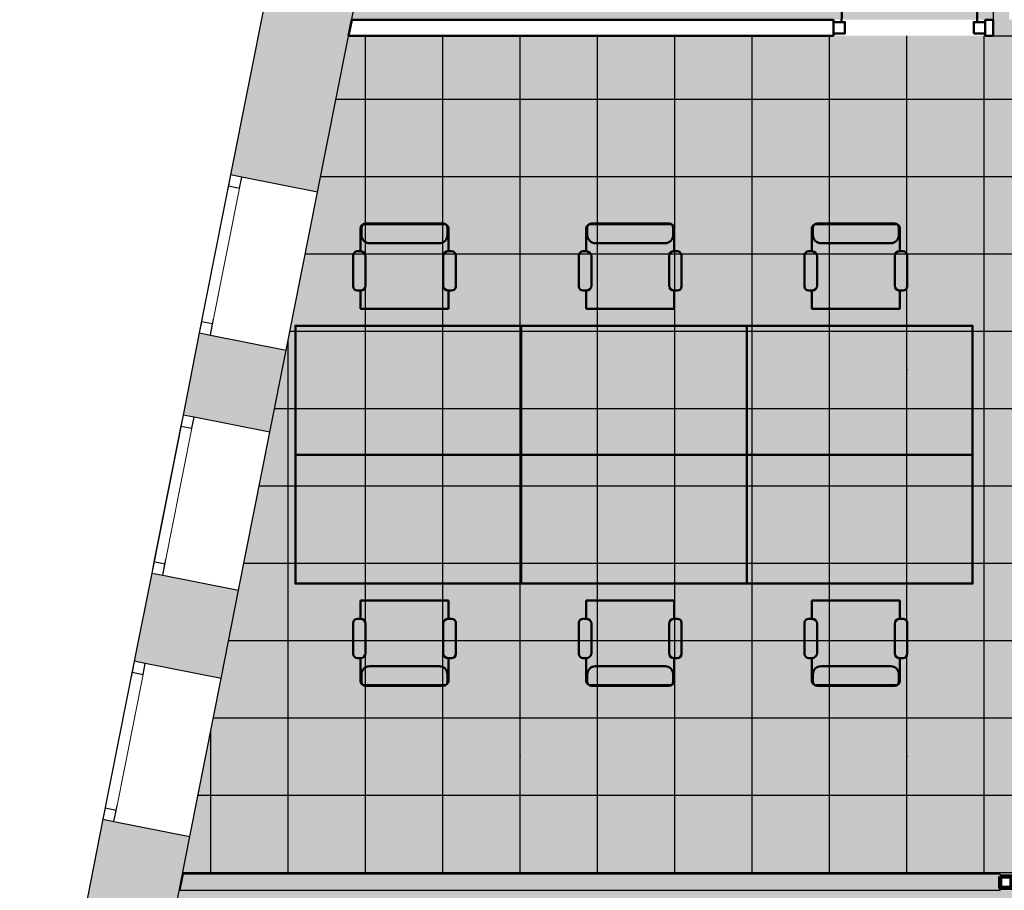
# Model space of a CAD drawing. Header units: metres. Extents: x -1 to 430, y -6 to 34.
# Tile 4 of 24: x 398.3 to 404.41, y 18.12 to 23.52. Entities that reach past the tile are written whole.
import ezdxf

# ---------------------------------------------------------------- set-up
doc = ezdxf.new("R2010")
doc.units = ezdxf.units.M
doc.linetypes.add('CONTINUA', pattern=[0])
doc.linetypes.add('PUNKT', pattern=[6.35, 0, -6.35])
for name, color, linetype, lineweight in [('3D P2 MOBLES', 7, 'CONTINUA', 25), ('3D P2 MURS', 7, 'CONTINUA', 25), ('3D P2 MURS NOUS', 7, 'CONTINUA', 25), ('P2 PAVIMENT', 7, 'CONTINUA', 25)]:
    doc.layers.add(name, color=color, linetype=linetype, lineweight=lineweight)

# ---------------------------------------------------------------- blocks, each defined once
blk = doc.blocks.new('TRAMA_0')
at = {"layer": 'P2 PAVIMENT', "linetype": 'CONTINUA', "lineweight": 25, "transparency": 33554687}
for points in [[(401.396, 21.3464), (401.4023, 21.3526), (401.4085, 21.3464), (401.4023, 21.3401)], [(403.796, 21.3464), (403.8023, 21.3526), (403.8085, 21.3464), (403.8023, 21.3401)], [(401.396, 18.9464), (401.4023, 18.9526), (401.4085, 18.9464), (401.4023, 18.9401)], [(403.796, 18.9464), (403.8023, 18.9526), (403.8085, 18.9464), (403.8023, 18.9401)]]:
    blk.add_hatch(color=7, dxfattribs=at).paths.add_polyline_path(points, flags=16)
at = {"layer": 'P2 PAVIMENT', "color": 7, "linetype": 'CONTINUA', "lineweight": 25, "transparency": 33554687}
for p, q in [((400.4423, 21.3464), (400.4423, 23.4195)), ((403.5623, 23.0264), (405.9623, 23.0264)), ((400.1647, 22.5464), (401.1623, 22.5464)), ((403.5623, 22.5464), (405.9623, 22.5464)), ((400.0696, 22.0664), (401.1623, 22.0664)), ((399.9745, 21.5864), (401.1623, 21.5864)), ((399.9623, 21.3464), (399.9623, 21.5248)), ((399.9623, 18.9464), (399.9623, 21.3464)), ((400.4423, 18.9464), (400.4423, 21.3464)), ((400.9223, 18.9464), (400.9223, 21.3464)), ((401.4023, 18.9464), (401.4023, 21.3464)), ((401.8823, 18.9464), (401.8823, 21.3464)), ((402.3623, 18.9464), (402.3623, 21.3464)), ((399.8794, 21.1064), (401.1623, 21.1064)), ((403.5623, 21.1064), (405.9623, 21.1064)), ((399.7843, 20.6264), (401.1623, 20.6264)), ((403.5623, 20.6264), (405.9623, 20.6264)), ((399.6892, 20.1464), (401.1623, 20.1464)), ((401.1623, 20.1464), (403.5623, 20.1464)), ((399.5941, 19.6664), (401.1623, 19.6664)), ((401.1623, 19.6664), (403.5623, 19.6664)), ((399.499, 19.1864), (401.1623, 19.1864)), ((401.1623, 19.1864), (403.5623, 19.1864)), ((399.4823, 18.9464), (399.4823, 19.1022)), ((399.4823, 18.2155), (399.4823, 18.9464)), ((399.9623, 18.2155), (399.9623, 18.9464)), ((400.4423, 18.2155), (400.4423, 18.9464)), ((400.9223, 18.2155), (400.9223, 18.9464)), ((401.4023, 18.2155), (401.4023, 18.9464)), ((404.2823, 18.2155), (404.2823, 18.9464)), ((399.4039, 18.7064), (401.1623, 18.7064)), ((399.3088, 18.2264), (401.1623, 18.2264))]:
    blk.add_line(p, q, dxfattribs=at)
for points in [[(400.9223, 21.3464), (400.9223, 22.9421), (400.9223, 22.9421), (400.9223, 23.2915), (400.9223, 23.2915), (400.9223, 23.4195)], [(401.4023, 21.3464), (401.4023, 22.4515), (401.4023, 22.4515), (401.4023, 23.0977), (401.4023, 23.0977), (401.4023, 23.4195)], [(401.8823, 21.3464), (401.8823, 21.9608), (401.8823, 21.9608), (401.8823, 22.904), (401.8823, 22.904), (401.8823, 23.4195)], [(402.3623, 21.3464), (402.3623, 21.4702), (402.3623, 21.4702), (402.3623, 22.7102), (402.3623, 22.7102), (402.3623, 23.4195)], [(402.8423, 21.3464), (402.8423, 22.5164), (402.8423, 22.5164), (402.8423, 23.4195)], [(403.3223, 21.3464), (403.3223, 22.3227), (403.3223, 22.3227), (403.3223, 23.4195)], [(403.8023, 21.3464), (403.8023, 22.1289), (403.8023, 22.1289), (403.8023, 23.4195)], [(404.2823, 21.3464), (404.2823, 21.9352), (404.2823, 21.9352), (404.2823, 23.4195)], [(400.2598, 23.0264), (400.8398, 23.0264), (400.8398, 23.0264), (401.1623, 23.0264)], [(401.1623, 23.0264), (401.5789, 23.0264), (401.5789, 23.0264), (403.5623, 23.0264)], [(401.1623, 22.5464), (401.3094, 22.5464), (401.3094, 22.5464), (402.7681, 22.5464), (402.7681, 22.5464), (403.5623, 22.5464)], [(401.1623, 22.0664), (401.779, 22.0664), (401.779, 22.0664), (403.5623, 22.0664)], [(403.5623, 22.0664), (403.9572, 22.0664), (403.9572, 22.0664), (405.9623, 22.0664)], [(401.1623, 21.5864), (402.2486, 21.5864), (402.2486, 21.5864), (403.5623, 21.5864)], [(403.5623, 21.5864), (405.1463, 21.5864), (405.1463, 21.5864), (405.9623, 21.5864)], [(402.8423, 18.9464), (402.8423, 20.9795), (402.8423, 20.9795), (402.8423, 21.3464)], [(403.3223, 18.9464), (403.3223, 20.4889), (403.3223, 20.4889), (403.3223, 21.3464)], [(403.8023, 18.9464), (403.8023, 19.9982), (403.8023, 19.9982), (403.8023, 21.3464)], [(404.2823, 18.9464), (404.2823, 19.0754), (404.2823, 19.0754), (404.2823, 19.5076), (404.2823, 19.5076), (404.2823, 21.3464)], [(401.1623, 21.1064), (402.7181, 21.1064), (402.7181, 21.1064), (403.5623, 21.1064)], [(401.1623, 20.6264), (403.1877, 20.6264), (403.1877, 20.6264), (403.5623, 20.6264)], [(403.5623, 20.1464), (403.6573, 20.1464), (403.6573, 20.1464), (405.9623, 20.1464)], [(403.5623, 19.6664), (404.1269, 19.6664), (404.1269, 19.6664), (405.9623, 19.6664)], [(403.5623, 19.1864), (404.5965, 19.1864), (404.5965, 19.1864), (404.6475, 19.1864), (404.6475, 19.1864), (405.9623, 19.1864)], [(401.8823, 18.2155), (401.8823, 18.3457), (401.8823, 18.3457), (401.8823, 18.9464)], [(402.3623, 18.2155), (402.3623, 18.4916), (402.3623, 18.4916), (402.3623, 18.9464)], [(402.8423, 18.2155), (402.8423, 18.6375), (402.8423, 18.6375), (402.8423, 18.9464)], [(403.3223, 18.2155), (403.3223, 18.7835), (403.3223, 18.7835), (403.3223, 18.9464)], [(403.8023, 18.2155), (403.8023, 18.9294), (403.8023, 18.9294), (403.8023, 18.9464)], [(401.1623, 18.7064), (403.0688, 18.7064), (403.0688, 18.7064), (403.5623, 18.7064)], [(403.5623, 18.7064), (405.066, 18.7064), (405.066, 18.7064), (405.9623, 18.7064)], [(401.1623, 18.2264), (401.49, 18.2264), (401.49, 18.2264), (403.5623, 18.2264)], [(403.5623, 18.2264), (405.5356, 18.2264), (405.5356, 18.2264), (405.9623, 18.2264)]]:
    blk.add_lwpolyline(points, dxfattribs=at)

msp = doc.modelspace()

# ---------------------------------------------------------------- hatches: boundary and pattern name
at = {"layer": '3D P2 MURS', "linetype": 'CONTINUA', "lineweight": 18, "true_color": 0xa0a0a0, "transparency": 33554687}
for points in [[(404.437, 23.5195), (404.437, 28.0682), (404.337, 28.0682), (404.337, 23.5195)], [(399.606, 22.5564), (400.1455, 22.4496), (400.4568, 24.0207), (399.9173, 24.1276)], [(404.337, 23.4195), (406.177, 23.4195), (406.177, 23.5195), (404.337, 23.5195)], [(399.8501, 20.9588), (399.9511, 21.4686), (399.4116, 21.5755), (399.3106, 21.0657)], [(399.0078, 19.5375), (399.5473, 19.4306), (399.6558, 19.9778), (399.1163, 20.0847)], [(399.0441, 16.8907), (399.353, 18.4497), (398.8135, 18.5566), (398.5046, 16.9976)]]:
    msp.add_hatch(color=253, dxfattribs=at).paths.add_polyline_path(points)
at = {"layer": '3D P2 MURS NOUS', "linetype": 'CONTINUA', "lineweight": 18, "true_color": 0x006e00, "transparency": 33554687}
msp.add_hatch(color=96, dxfattribs=at).paths.add_polyline_path([(404.3814, 18.1155), (404.3814, 18.2155), (399.3113, 18.2155), (399.2915, 18.1155)])
at = {"layer": 'P2 PAVIMENT', "linetype": 'CONTINUA', "lineweight": 25, "true_color": 0xa8d1ff, "transparency": 33554687}
h = msp.add_hatch(color=141, dxfattribs=at)
h.paths.add_polyline_path([(406.0493, 13.1206), (406.0493, 13.7631), (407.3616, 13.7631), (407.3616, 13.1206), (408.4493, 13.1206), (408.4493, 16.3186), (405.5993, 16.3186), (405.5993, 13.1206)])
h.paths.add_polyline_path([(400.3575, 23.5195), (404.337, 23.5195), (404.337, 28.0682), (401.2587, 28.0682)])
h.paths.add_polyline_path([(407.507, 23.4195), (400.3377, 23.4195), (399.3066, 18.2155), (409.697, 18.2155), (409.697, 22.1086), (409.5879, 22.1086), (409.515, 22.1766), (409.3621, 22.3051), (409.1438, 22.4697), (408.9172, 22.6227), (408.6829, 22.7636), (408.4416, 22.8921), (408.1938, 23.0078), (407.9403, 23.1103), (407.6819, 23.1994), (407.507, 23.2496), (407.5096, 23.2588), (407.507, 23.2597)])
h.paths.add_polyline_path([(412.1493, 16.3186), (408.5493, 16.3186), (408.5493, 13.1206), (412.1493, 13.1206)])
h.paths.add_polyline_path([(414.8971, 13.1206), (414.8971, 16.3186), (412.2493, 16.3186), (412.2493, 13.1206)])
h.paths.add_polyline_path([(413.4971, 18.2155), (413.4971, 21.3412), (413.4042, 21.3195), (412.6163, 21.2594), (411.2034, 20.8195), (410.3864, 20.7495), (409.797, 21.1429), (409.797, 18.2155)])
h.paths.add_polyline_path([(405.4993, 16.4186), (414.8971, 16.4186), (414.8971, 18.1155), (399.2868, 18.1155), (398.2971, 13.1206), (405.4993, 13.1206)])
h.paths.add_polyline_path([(415.647, 22.0695), (414.1734, 21.4995), (413.5971, 21.3646), (413.5971, 18.2155), (420.5098, 18.2155), (420.5098, 24.2369), (417.447, 24.2369), (417.447, 23.4895), (417.017, 23.4895), (417.017, 22.0695)])
h.paths.add_polyline_path([(414.9971, 13.1206), (418.3971, 13.1206), (418.3971, 17.6155), (418.3999, 17.6155), (418.3999, 18.1155), (414.9971, 18.1155)])
h.paths.add_polyline_path([(420.6098, 24.2369), (420.6098, 18.1155), (418.4999, 18.1155), (418.4999, 17.6155), (418.4971, 17.6155), (418.4971, 13.1206), (423.7155, 13.1206), (426.0126, 24.2048), (421.337, 24.2048), (421.337, 24.2369)])
h.paths.add_polyline_path([(426.0333, 24.3048), (426.8132, 28.0682), (421.507, 28.0682), (421.507, 24.3048)])
h.paths.add_polyline_path([(405.6727, 13.7645), (405.6952, 13.7912), (405.722, 13.8137), (405.7522, 13.8312), (405.7851, 13.8431), (405.8195, 13.8492), (405.8545, 13.8492), (405.8889, 13.8431), (405.9217, 13.8312), (405.952, 13.8137), (405.9788, 13.7912), (406.0012, 13.7645), (406.0187, 13.7342), (406.0307, 13.7014), (406.0367, 13.6669), (406.0367, 13.632), (406.0307, 13.5976), (406.0187, 13.5647), (406.0012, 13.5345), (405.9788, 13.5077), (405.952, 13.4852), (405.9217, 13.4677), (405.8889, 13.4558), (405.8545, 13.4497), (405.8195, 13.4497), (405.7851, 13.4558), (405.7522, 13.4677), (405.722, 13.4852), (405.6952, 13.5077), (405.6727, 13.5345), (405.6553, 13.5647), (405.6433, 13.5976), (405.6372, 13.632), (405.6372, 13.6669), (405.6433, 13.7014), (405.6553, 13.7342)], flags=16)
h.paths.add_polyline_path([(401.2367, 17.7776), (401.2291, 17.7346), (401.2141, 17.6935), (401.1923, 17.6557), (401.1642, 17.6222), (401.1307, 17.5942), (401.0929, 17.5723), (401.0519, 17.5574), (401.0088, 17.5498), (400.9651, 17.5498), (400.9221, 17.5574), (400.8811, 17.5723), (400.8432, 17.5942), (400.8098, 17.6222), (400.7817, 17.6557), (400.7598, 17.6935), (400.7449, 17.7346), (400.7373, 17.7776), (400.7373, 17.8213), (400.7449, 17.8643), (400.7598, 17.9054), (400.7817, 17.9432), (400.8098, 17.9767), (400.8432, 18.0048), (400.8811, 18.0266), (400.9221, 18.0416), (400.9651, 18.0491), (401.0088, 18.0491), (401.0519, 18.0416), (401.0929, 18.0266), (401.1307, 18.0048), (401.1642, 17.9767), (401.1923, 17.9432), (401.2141, 17.9054), (401.2291, 17.8643), (401.2367, 17.8213)], flags=16)
h.paths.add_polyline_path([(410.7119, 17.5498), (410.6689, 17.5574), (410.6278, 17.5723), (410.59, 17.5942), (410.5565, 17.6222), (410.5284, 17.6557), (410.5066, 17.6935), (410.4916, 17.7346), (410.484, 17.7776), (410.484, 17.8213), (410.4916, 17.8643), (410.5066, 17.9054), (410.5284, 17.9432), (410.5565, 17.9767), (410.59, 18.0048), (410.6278, 18.0266), (410.6689, 18.0416), (410.7119, 18.0491), (410.7556, 18.0491), (410.7986, 18.0416), (410.8396, 18.0266), (410.8775, 18.0048), (410.911, 17.9767), (410.939, 17.9432), (410.9609, 17.9054), (410.9758, 17.8643), (410.9834, 17.8213), (410.9834, 17.7776), (410.9758, 17.7346), (410.9609, 17.6935), (410.939, 17.6557), (410.911, 17.6222), (410.8775, 17.5942), (410.8396, 17.5723), (410.7986, 17.5574), (410.7556, 17.5498)], flags=16)
h.paths.add_polyline_path([(406.0423, 17.9432), (406.0641, 17.9054), (406.0791, 17.8643), (406.0867, 17.8213), (406.0867, 17.7776), (406.0791, 17.7346), (406.0641, 17.6935), (406.0423, 17.6557), (406.0142, 17.6222), (405.9807, 17.5942), (405.9429, 17.5723), (405.9019, 17.5574), (405.8588, 17.5498), (405.8151, 17.5498), (405.7721, 17.5574), (405.7311, 17.5723), (405.6932, 17.5942), (405.6598, 17.6222), (405.6317, 17.6557), (405.6098, 17.6935), (405.5949, 17.7346), (405.5873, 17.7776), (405.5873, 17.8213), (405.5949, 17.8643), (405.6098, 17.9054), (405.6317, 17.9432), (405.6598, 17.9767), (405.6932, 18.0048), (405.7311, 18.0266), (405.7721, 18.0416), (405.8151, 18.0491), (405.8588, 18.0491), (405.9019, 18.0416), (405.9429, 18.0266), (405.9807, 18.0048), (406.0142, 17.9767)], flags=16)
h.paths.add_polyline_path([(400.9351, 13.4558), (400.9022, 13.4677), (400.872, 13.4852), (400.8452, 13.5077), (400.8227, 13.5345), (400.8053, 13.5647), (400.7933, 13.5976), (400.7872, 13.632), (400.7872, 13.6669), (400.7933, 13.7014), (400.8053, 13.7342), (400.8227, 13.7645), (400.8452, 13.7912), (400.872, 13.8137), (400.9022, 13.8312), (400.9351, 13.8431), (400.9695, 13.8492), (401.0045, 13.8492), (401.0389, 13.8431), (401.0717, 13.8312), (401.102, 13.8137), (401.1288, 13.7912), (401.1512, 13.7645), (401.1687, 13.7342), (401.1807, 13.7014), (401.1867, 13.6669), (401.1867, 13.632), (401.1807, 13.5976), (401.1687, 13.5647), (401.1512, 13.5345), (401.1288, 13.5077), (401.102, 13.4852), (401.0717, 13.4677), (401.0389, 13.4558), (401.0045, 13.4497), (400.9695, 13.4497)], flags=16)
h.paths.add_polyline_path([(410.8185, 13.4677), (410.7856, 13.4558), (410.7512, 13.4497), (410.7163, 13.4497), (410.6818, 13.4558), (410.649, 13.4677), (410.6187, 13.4852), (410.5919, 13.5077), (410.5695, 13.5345), (410.552, 13.5647), (410.54, 13.5976), (410.534, 13.632), (410.534, 13.6669), (410.54, 13.7014), (410.552, 13.7342), (410.5695, 13.7645), (410.5919, 13.7912), (410.6187, 13.8137), (410.649, 13.8312), (410.6818, 13.8431), (410.7163, 13.8492), (410.7512, 13.8492), (410.7856, 13.8431), (410.8185, 13.8312), (410.8487, 13.8137), (410.8755, 13.7912), (410.898, 13.7645), (410.9154, 13.7342), (410.9274, 13.7014), (410.9335, 13.6669), (410.9335, 13.632), (410.9274, 13.5976), (410.9154, 13.5647), (410.898, 13.5345), (410.8755, 13.5077), (410.8487, 13.4852)], flags=16)
h.paths.add_polyline_path([(416.252, 13.4852), (416.2217, 13.4677), (416.1889, 13.4558), (416.1545, 13.4497), (416.1195, 13.4497), (416.0851, 13.4558), (416.0522, 13.4677), (416.022, 13.4852), (415.9952, 13.5077), (415.9727, 13.5345), (415.9553, 13.5647), (415.9433, 13.5976), (415.9372, 13.632), (415.9372, 13.6669), (415.9433, 13.7014), (415.9553, 13.7342), (415.9727, 13.7645), (415.9952, 13.7912), (416.022, 13.8137), (416.0522, 13.8312), (416.0851, 13.8431), (416.1195, 13.8492), (416.1545, 13.8492), (416.1889, 13.8431), (416.2217, 13.8312), (416.252, 13.8137), (416.2788, 13.7912), (416.3012, 13.7645), (416.3187, 13.7342), (416.3307, 13.7014), (416.3367, 13.6669), (416.3367, 13.632), (416.3307, 13.5976), (416.3187, 13.5647), (416.3012, 13.5345), (416.2788, 13.5077)], flags=16)
h.paths.add_polyline_path([(416.3142, 17.6222), (416.2807, 17.5942), (416.2429, 17.5723), (416.2019, 17.5574), (416.1588, 17.5498), (416.1151, 17.5498), (416.0721, 17.5574), (416.0311, 17.5723), (415.9932, 17.5942), (415.9598, 17.6222), (415.9317, 17.6557), (415.9098, 17.6935), (415.8949, 17.7346), (415.8873, 17.7776), (415.8873, 17.8213), (415.8949, 17.8643), (415.9098, 17.9054), (415.9317, 17.9432), (415.9598, 17.9767), (415.9932, 18.0048), (416.0311, 18.0266), (416.0721, 18.0416), (416.1151, 18.0491), (416.1588, 18.0491), (416.2019, 18.0416), (416.2429, 18.0266), (416.2807, 18.0048), (416.3142, 17.9767), (416.3423, 17.9432), (416.3641, 17.9054), (416.3791, 17.8643), (416.3867, 17.8213), (416.3867, 17.7776), (416.3791, 17.7346), (416.3641, 17.6935), (416.3423, 17.6557)], flags=16)
h.paths.add_polyline_path([(421.1562, 14.6845), (421.1737, 14.6542), (421.1857, 14.6214), (421.1917, 14.5869), (421.1917, 14.552), (421.1857, 14.5176), (421.1737, 14.4847), (421.1562, 14.4545), (421.1338, 14.4277), (421.107, 14.4052), (421.0767, 14.3877), (421.0439, 14.3758), (421.0095, 14.3697), (420.9745, 14.3697), (420.9401, 14.3758), (420.9072, 14.3877), (420.877, 14.4052), (420.8502, 14.4277), (420.8277, 14.4545), (420.8103, 14.4847), (420.7983, 14.5176), (420.7922, 14.552), (420.7922, 14.5869), (420.7983, 14.6214), (420.8103, 14.6542), (420.8277, 14.6845), (420.8502, 14.7112), (420.877, 14.7337), (420.9072, 14.7512), (420.9401, 14.7631), (420.9745, 14.7692), (421.0095, 14.7692), (421.0439, 14.7631), (421.0767, 14.7512), (421.107, 14.7337), (421.1338, 14.7112)], flags=16)
h.paths.add_polyline_path([(420.7499, 23.9643), (420.7648, 24.0054), (420.7867, 24.0432), (420.8148, 24.0767), (420.8482, 24.1048), (420.8861, 24.1266), (420.9271, 24.1416), (420.9701, 24.1491), (421.0138, 24.1491), (421.0569, 24.1416), (421.0979, 24.1266), (421.1357, 24.1048), (421.1692, 24.0767), (421.1973, 24.0432), (421.2191, 24.0054), (421.2341, 23.9643), (421.2417, 23.9213), (421.2417, 23.8776), (421.2341, 23.8346), (421.2191, 23.7935), (421.1973, 23.7557), (421.1692, 23.7222), (421.1357, 23.6942), (421.0979, 23.6723), (421.0569, 23.6574), (421.0138, 23.6498), (420.9701, 23.6498), (420.9271, 23.6574), (420.8861, 23.6723), (420.8482, 23.6942), (420.8148, 23.7222), (420.7867, 23.7557), (420.7648, 23.7935), (420.7499, 23.8346), (420.7423, 23.8776), (420.7423, 23.9213)], flags=16)
h.paths.add_polyline_path([(421.1973, 17.9432), (421.2191, 17.9054), (421.2341, 17.8643), (421.2417, 17.8213), (421.2417, 17.7776), (421.2341, 17.7346), (421.2191, 17.6935), (421.1973, 17.6557), (421.1692, 17.6222), (421.1357, 17.5942), (421.0979, 17.5723), (421.0569, 17.5574), (421.0138, 17.5498), (420.9701, 17.5498), (420.9271, 17.5574), (420.8861, 17.5723), (420.8482, 17.5942), (420.8148, 17.6222), (420.7867, 17.6557), (420.7648, 17.6935), (420.7499, 17.7346), (420.7423, 17.7776), (420.7423, 17.8213), (420.7499, 17.8643), (420.7648, 17.9054), (420.7867, 17.9432), (420.8148, 17.9767), (420.8482, 18.0048), (420.8861, 18.0266), (420.9271, 18.0416), (420.9701, 18.0491), (421.0138, 18.0491), (421.0569, 18.0416), (421.0979, 18.0266), (421.1357, 18.0048), (421.1692, 17.9767)], flags=16)

# ---------------------------------------------------------------- linework, layer by layer
at = {"layer": '3D P2 MOBLES', "color": 202, "linetype": 'CONTINUA', "lineweight": 50, "transparency": 33554687}
for p, q in [((400.4367, 22.2499), (400.932, 22.2499)), ((400.4431, 22.2536), (400.9257, 22.2536)), ((401.8379, 22.2499), (402.3332, 22.2499)), ((401.8443, 22.2536), (402.3269, 22.2536)), ((403.2379, 22.2499), (403.7332, 22.2499)), ((403.2443, 22.2536), (403.7269, 22.2536)), ((400.4113, 22.082), (400.4113, 22.2245)), ((400.4177, 22.2282), (400.4177, 22.1829)), ((400.9511, 22.2282), (400.9511, 22.1829)), ((400.9574, 22.083), (400.9574, 22.2245)), ((401.8125, 22.082), (401.8125, 22.2245)), ((401.8189, 22.2282), (401.8189, 22.1829)), ((402.3523, 22.2282), (402.3523, 22.1829)), ((402.3586, 22.083), (402.3586, 22.2245)), ((403.2125, 22.082), (403.2125, 22.2245)), ((403.2189, 22.2282), (403.2189, 22.1829)), ((403.7523, 22.2282), (403.7523, 22.1829)), ((403.7586, 22.083), (403.7586, 22.2245)), ((400.4685, 22.1321), (400.9003, 22.1321)), ((401.8697, 22.1321), (402.3015, 22.1321)), ((403.2697, 22.1321), (403.7015, 22.1321)), ((400.3662, 21.8638), (400.3662, 22.0551)), ((400.393, 22.082), (400.4113, 22.082)), ((400.9574, 22.083), (400.9758, 22.083)), ((401.0026, 22.0561), (401.0026, 21.8638)), ((401.7673, 21.8638), (401.7673, 22.0551)), ((401.7942, 22.082), (401.8125, 22.082)), ((402.3586, 22.083), (402.377, 22.083)), ((402.4038, 22.0561), (402.4038, 21.8638)), ((403.1673, 21.8638), (403.1673, 22.0551)), ((403.1942, 22.082), (403.2125, 22.082)), ((403.7586, 22.083), (403.777, 22.083)), ((403.8038, 22.0561), (403.8038, 21.8638)), ((400.4436, 22.0497), (400.4436, 21.87)), ((400.9252, 21.87), (400.9252, 22.0507)), ((401.8448, 22.0497), (401.8448, 21.87)), ((402.3263, 21.87), (402.3263, 22.0507)), ((403.2448, 22.0497), (403.2448, 21.87)), ((403.7263, 21.87), (403.7263, 22.0507)), ((400.4113, 21.8377), (400.3923, 21.8377)), ((400.4113, 21.724), (400.4113, 21.8377)), ((400.9574, 21.724), (400.9574, 21.8377)), ((400.9765, 21.8377), (400.9574, 21.8377)), ((401.8125, 21.8377), (401.7935, 21.8377)), ((401.8125, 21.724), (401.8125, 21.8377)), ((402.3586, 21.724), (402.3586, 21.8377)), ((402.3777, 21.8377), (402.3586, 21.8377)), ((403.2125, 21.8377), (403.1935, 21.8377)), ((403.2125, 21.724), (403.2125, 21.8377)), ((403.7586, 21.724), (403.7586, 21.8377)), ((403.7777, 21.8377), (403.7586, 21.8377)), ((400.4113, 21.724), (400.9574, 21.724)), ((401.8125, 21.724), (402.3586, 21.724)), ((403.2125, 21.724), (403.7586, 21.724)), ((400.4113, 19.9148), (400.4113, 19.8011)), ((400.4113, 19.9148), (400.9574, 19.9148)), ((400.9574, 19.9148), (400.9574, 19.8011)), ((401.8125, 19.9148), (401.8125, 19.8011)), ((401.8125, 19.9148), (402.3586, 19.9148)), ((402.3586, 19.9148), (402.3586, 19.8011)), ((403.2125, 19.9148), (403.2125, 19.8011)), ((403.2125, 19.9148), (403.7586, 19.9148)), ((403.7586, 19.9148), (403.7586, 19.8011)), ((400.4113, 19.8011), (400.3923, 19.8011)), ((400.9765, 19.8011), (400.9574, 19.8011)), ((401.8125, 19.8011), (401.7935, 19.8011)), ((402.3777, 19.8011), (402.3586, 19.8011)), ((403.2125, 19.8011), (403.1935, 19.8011)), ((403.7777, 19.8011), (403.7586, 19.8011)), ((400.3662, 19.7749), (400.3662, 19.5837)), ((400.4436, 19.5891), (400.4436, 19.7688)), ((400.9252, 19.7688), (400.9252, 19.5881)), ((401.0026, 19.5826), (401.0026, 19.7749)), ((401.7673, 19.7749), (401.7673, 19.5837)), ((401.8448, 19.5891), (401.8448, 19.7688)), ((402.3263, 19.7688), (402.3263, 19.5881)), ((402.4038, 19.5826), (402.4038, 19.7749)), ((403.1673, 19.7749), (403.1673, 19.5837)), ((403.2448, 19.5891), (403.2448, 19.7688)), ((403.7263, 19.7688), (403.7263, 19.5881)), ((403.8038, 19.5826), (403.8038, 19.7749)), ((400.393, 19.5568), (400.4113, 19.5568)), ((400.4113, 19.5568), (400.4113, 19.4143)), ((400.9574, 19.5558), (400.9758, 19.5558)), ((400.9574, 19.5558), (400.9574, 19.4143)), ((401.7942, 19.5568), (401.8125, 19.5568)), ((401.8125, 19.5568), (401.8125, 19.4143)), ((402.3586, 19.5558), (402.377, 19.5558)), ((402.3586, 19.5558), (402.3586, 19.4143)), ((403.1942, 19.5568), (403.2125, 19.5568)), ((403.2125, 19.5568), (403.2125, 19.4143)), ((403.7586, 19.5558), (403.777, 19.5558)), ((403.7586, 19.5558), (403.7586, 19.4143)), ((400.4685, 19.5067), (400.9003, 19.5067)), ((401.8697, 19.5067), (402.3015, 19.5067)), ((403.2697, 19.5067), (403.7015, 19.5067)), ((400.4177, 19.4105), (400.4177, 19.4559)), ((400.9511, 19.4105), (400.9511, 19.4559)), ((401.8189, 19.4105), (401.8189, 19.4559)), ((402.3523, 19.4105), (402.3523, 19.4559)), ((403.2189, 19.4105), (403.2189, 19.4559)), ((403.7523, 19.4105), (403.7523, 19.4559)), ((400.4367, 19.3889), (400.932, 19.3889)), ((400.4431, 19.3851), (400.9257, 19.3851)), ((401.8379, 19.3889), (402.3332, 19.3889)), ((401.8443, 19.3851), (402.3269, 19.3851)), ((403.2379, 19.3889), (403.7332, 19.3889)), ((403.2443, 19.3851), (403.7269, 19.3851))]:
    msp.add_line(p, q, dxfattribs=at)
for points in [[(400.0082, 20.8194), (400.0082, 21.6195), (401.4082, 21.6195), (401.4082, 20.8194), (400.0082, 20.8194)], [(401.4093, 20.8194), (401.4093, 21.6195), (402.8093, 21.6195), (402.8093, 20.8194), (401.4093, 20.8194)], [(402.8093, 20.8194), (402.8093, 21.6195), (404.2093, 21.6195), (404.2093, 20.8194), (402.8093, 20.8194)], [(400.0082, 20.8194), (400.0082, 20.0193), (401.4082, 20.0193), (401.4082, 20.8194), (400.0082, 20.8194)], [(401.4093, 20.8194), (401.4093, 20.0193), (402.8093, 20.0193), (402.8093, 20.8194), (401.4093, 20.8194)], [(402.8093, 20.8194), (402.8093, 20.0193), (404.2093, 20.0193), (404.2093, 20.8194), (402.8093, 20.8194)]]:
    msp.add_lwpolyline(points, close=True, dxfattribs=at)
for centre, radius, start, end in [((400.4367, 22.2245), 0.0254, 90, 180), ((400.4431, 22.2282), 0.0254, 90, 180), ((400.9257, 22.2282), 0.0254, 0, 90), ((400.932, 22.2245), 0.0254, 0, 90), ((401.8379, 22.2245), 0.0254, 90, 180), ((401.8443, 22.2282), 0.0254, 90, 180), ((402.3269, 22.2282), 0.0254, 0, 90), ((402.3332, 22.2245), 0.0254, 0, 90), ((403.2379, 22.2245), 0.0254, 90, 180), ((403.2443, 22.2282), 0.0254, 90, 180), ((403.7269, 22.2282), 0.0254, 0, 90), ((403.7332, 22.2245), 0.0254, 0, 90), ((400.4685, 22.1829), 0.0508, 180, 270), ((400.9003, 22.1829), 0.0508, 270, 0), ((401.8697, 22.1829), 0.0508, 180, 270), ((402.3015, 22.1829), 0.0508, 270, 0), ((403.2697, 22.1829), 0.0508, 180, 270), ((403.7015, 22.1829), 0.0508, 270, 0), ((400.393, 22.0551), 0.0269, 90, 180), ((400.4113, 22.0497), 0.0323, 0, 90), ((400.9574, 22.0507), 0.0323, 90, 180), ((400.9758, 22.0561), 0.0269, 0, 90), ((401.7942, 22.0551), 0.0269, 90, 180), ((401.8125, 22.0497), 0.0323, 0, 90), ((402.3586, 22.0507), 0.0323, 90, 180), ((402.377, 22.0561), 0.0269, 0, 90), ((403.1942, 22.0551), 0.0269, 90, 180), ((403.2125, 22.0497), 0.0323, 0, 90), ((403.7586, 22.0507), 0.0323, 90, 180), ((403.777, 22.0561), 0.0269, 0, 90), ((400.3923, 21.8638), 0.0262, 180, 270), ((400.4113, 21.87), 0.0323, 270, 0), ((400.9574, 21.87), 0.0323, 180, 270), ((400.9765, 21.8638), 0.0262, 270, 0), ((401.7935, 21.8638), 0.0262, 180, 270), ((401.8125, 21.87), 0.0323, 270, 0), ((402.3586, 21.87), 0.0323, 180, 270), ((402.3777, 21.8638), 0.0262, 270, 0), ((403.1935, 21.8638), 0.0262, 180, 270), ((403.2125, 21.87), 0.0323, 270, 0), ((403.7586, 21.87), 0.0323, 180, 270), ((403.7777, 21.8638), 0.0262, 270, 0), ((400.3923, 19.7749), 0.0262, 90, 180), ((400.4113, 19.7688), 0.0323, 0, 90), ((400.9574, 19.7688), 0.0323, 90, 180), ((400.9765, 19.7749), 0.0262, 0, 90), ((401.7935, 19.7749), 0.0262, 90, 180), ((401.8125, 19.7688), 0.0323, 0, 90), ((402.3586, 19.7688), 0.0323, 90, 180), ((402.3777, 19.7749), 0.0262, 0, 90), ((403.1935, 19.7749), 0.0262, 90, 180), ((403.2125, 19.7688), 0.0323, 0, 90), ((403.7586, 19.7688), 0.0323, 90, 180), ((403.7777, 19.7749), 0.0262, 0, 90), ((400.393, 19.5837), 0.0269, 180, 270), ((400.4113, 19.5891), 0.0323, 270, 0), ((400.9574, 19.5881), 0.0323, 180, 270), ((400.9758, 19.5826), 0.0269, 270, 0), ((401.7942, 19.5837), 0.0269, 180, 270), ((401.8125, 19.5891), 0.0323, 270, 0), ((402.3586, 19.5881), 0.0323, 180, 270), ((402.377, 19.5826), 0.0269, 270, 0), ((403.1942, 19.5837), 0.0269, 180, 270), ((403.2125, 19.5891), 0.0323, 270, 0), ((403.7586, 19.5881), 0.0323, 180, 270), ((403.777, 19.5826), 0.0269, 270, 0), ((400.4685, 19.4559), 0.0508, 90, 180), ((400.9003, 19.4559), 0.0508, 0, 90), ((401.8697, 19.4559), 0.0508, 90, 180), ((402.3015, 19.4559), 0.0508, 0, 90), ((403.2697, 19.4559), 0.0508, 90, 180), ((403.7015, 19.4559), 0.0508, 0, 90), ((400.4367, 19.4143), 0.0254, 180, 270), ((400.4431, 19.4105), 0.0254, 180, 270), ((400.9257, 19.4105), 0.0254, 270, 0), ((400.932, 19.4143), 0.0254, 270, 0), ((401.8379, 19.4143), 0.0254, 180, 270), ((401.8443, 19.4105), 0.0254, 180, 270), ((402.3269, 19.4105), 0.0254, 270, 0), ((402.3332, 19.4143), 0.0254, 270, 0), ((403.2379, 19.4143), 0.0254, 180, 270), ((403.2443, 19.4105), 0.0254, 180, 270), ((403.7269, 19.4105), 0.0254, 270, 0), ((403.7332, 19.4143), 0.0254, 270, 0)]:
    msp.add_arc(centre, radius, start, end, dxfattribs=at)
at = {"layer": '3D P2 MURS', "color": 7, "linetype": 'CONTINUA', "lineweight": 25, "transparency": 33554687}
for p, q in [((404.337, 28.0682), (404.337, 23.5195)), ((399.9173, 24.1276), (399.606, 22.5564)), ((400.1455, 22.4496), (400.4568, 24.0207)), ((404.337, 23.5195), (404.337, 23.4195)), ((404.337, 23.4195), (406.177, 23.4195)), ((399.606, 22.5564), (399.4116, 21.5755)), ((399.6746, 22.5428), (399.606, 22.5564)), ((400.1455, 22.4496), (399.6746, 22.5428)), ((399.9511, 21.4686), (400.1455, 22.4496)), ((399.4116, 21.5755), (399.3106, 21.0657)), ((399.4116, 21.5755), (399.4803, 21.5619)), ((399.4803, 21.5619), (399.9511, 21.4686)), ((399.8501, 20.9588), (399.9511, 21.4686)), ((399.3106, 21.0657), (399.1163, 20.0847)), ((399.3793, 21.052), (399.3106, 21.0657)), ((399.8501, 20.9588), (399.3793, 21.052)), ((399.6558, 19.9778), (399.8501, 20.9588)), ((399.1163, 20.0847), (399.0078, 19.5375)), ((399.1163, 20.0847), (399.1849, 20.0711)), ((399.1849, 20.0711), (399.6558, 19.9778)), ((399.5473, 19.4306), (399.6558, 19.9778)), ((399.0078, 19.5375), (398.8135, 18.5566)), ((399.0765, 19.5239), (399.0078, 19.5375)), ((399.5473, 19.4306), (399.0765, 19.5239)), ((399.353, 18.4497), (399.5473, 19.4306)), ((398.8135, 18.5566), (398.5046, 16.9976)), ((398.8135, 18.5566), (398.8821, 18.543)), ((398.8821, 18.543), (399.353, 18.4497)), ((399.0441, 16.8907), (399.353, 18.4497))]:
    msp.add_line(p, q, dxfattribs=at)
at = {"layer": '3D P2 MURS', "color": 7, "linetype": 'PUNKT', "lineweight": 25, "transparency": 33554687}
for p, q in [((399.606, 22.5564), (399.4116, 21.5755)), ((399.6746, 22.5428), (399.606, 22.5564)), ((399.4803, 21.5619), (399.6746, 22.5428)), ((399.4116, 21.5755), (399.4803, 21.5619)), ((399.3106, 21.0657), (399.1163, 20.0847)), ((399.1849, 20.0711), (399.3793, 21.052)), ((399.3793, 21.052), (399.3106, 21.0657)), ((399.1163, 20.0847), (399.1849, 20.0711)), ((399.0078, 19.5375), (398.8135, 18.5566)), ((398.8821, 18.543), (399.0765, 19.5239)), ((399.0765, 19.5239), (399.0078, 19.5375)), ((398.8135, 18.5566), (398.8821, 18.543))]:
    msp.add_line(p, q, dxfattribs=at)
at = {"layer": '3D P2 MURS', "color": 7, "linetype": 'CONTINUA', "lineweight": 25, "transparency": 33554687}
for points in [[(399.606, 22.5564), (399.5924, 22.4878), (399.661, 22.4742), (399.6746, 22.5428), (399.606, 22.5564)], [(399.4252, 21.6442), (399.4116, 21.5755), (399.4803, 21.5619), (399.4939, 21.6306), (399.4252, 21.6442)], [(399.3106, 21.0657), (399.297, 20.997), (399.3657, 20.9834), (399.3793, 21.052), (399.3106, 21.0657)], [(399.1299, 20.1534), (399.1163, 20.0847), (399.1849, 20.0711), (399.1985, 20.1398), (399.1299, 20.1534)], [(399.0078, 19.5375), (398.9942, 19.4688), (399.0629, 19.4552), (399.0765, 19.5239), (399.0078, 19.5375)], [(398.8271, 18.6252), (398.8135, 18.5566), (398.8821, 18.543), (398.8958, 18.6116), (398.8271, 18.6252)]]:
    msp.add_lwpolyline(points, close=True, dxfattribs=at)
at = {"layer": '3D P2 MURS', "color": 40, "linetype": 'CONTINUA', "lineweight": 18, "transparency": 33554687}
for points in [[(399.5924, 22.4878), (399.4252, 21.6442), (399.4939, 21.6306), (399.661, 22.4742), (399.5924, 22.4878)], [(399.297, 20.997), (399.1299, 20.1534), (399.1985, 20.1398), (399.3657, 20.9834), (399.297, 20.997)], [(398.9942, 19.4688), (398.8271, 18.6252), (398.8958, 18.6116), (399.0629, 19.4552), (398.9942, 19.4688)]]:
    msp.add_lwpolyline(points, close=True, dxfattribs=at)
at = {"layer": '3D P2 MURS NOUS', "color": 4, "linetype": 'CONTINUA', "lineweight": 50, "transparency": 33554687}
for p, q in [((404.237, 23.5045), (404.237, 24.3445)), ((400.3575, 23.5195), (400.3377, 23.4195)), ((403.347, 23.5195), (400.3575, 23.5195)), ((403.347, 23.5195), (403.347, 23.4195)), ((404.287, 23.4195), (404.287, 23.5195)), ((404.337, 23.5195), (404.287, 23.5195)), ((404.337, 23.4195), (404.337, 23.5195)), ((400.3377, 23.4195), (403.347, 23.4195)), ((404.287, 23.4195), (404.337, 23.4195))]:
    msp.add_line(p, q, dxfattribs=at)
at = {"layer": '3D P2 MURS NOUS', "color": 7, "linetype": 'CONTINUA', "lineweight": 25, "transparency": 33554687}
for p, q in [((399.3113, 18.2155), (399.2915, 18.1155)), ((404.3814, 18.2155), (399.3113, 18.2155)), ((404.3814, 18.2155), (404.3814, 18.1155)), ((399.2915, 18.1155), (404.3814, 18.1155))]:
    msp.add_line(p, q, dxfattribs=at)
at = {"layer": '3D P2 MURS NOUS', "color": 4, "linetype": 'CONTINUA', "lineweight": 50, "transparency": 33554687}
for points in [[(403.347, 23.4345), (403.417, 23.4345), (403.417, 23.5045), (403.347, 23.5045), (403.347, 23.4345)], [(404.217, 23.4345), (404.287, 23.4345), (404.287, 23.5045), (404.217, 23.5045), (404.217, 23.4345)]]:
    msp.add_lwpolyline(points, close=True, dxfattribs=at)
at = {"layer": '3D P2 MURS NOUS', "color": 240, "linetype": 'CONTINUA', "lineweight": 140, "transparency": 33554687}
msp.add_lwpolyline([(404.3814, 18.2005), (404.4514, 18.2005), (404.4514, 18.1305), (404.3814, 18.1305), (404.3814, 18.2005)], close=True, dxfattribs=at)
at = {"layer": '3D P2 MURS NOUS', "color": 4, "linetype": 'CONTINUA', "lineweight": 50, "transparency": 33554687}
msp.add_arc((404.237, 23.5045), 0.84, 90, 180, dxfattribs=at)

# ---------------------------------------------------------------- block references
at = {"layer": 'P2 PAVIMENT', "color": 7, "linetype": 'CONTINUA', "lineweight": 25, "transparency": 33554687}
msp.add_blockref('TRAMA_0', (0, 0), dxfattribs=at)

doc.saveas('drawing.dxf')
